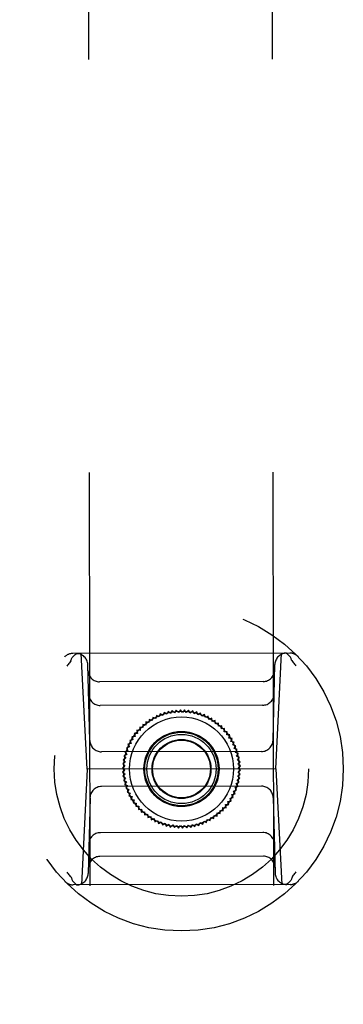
# Model space of a CAD drawing. Header units: inches. Extents: x 0 to 256, y 0 to 165.
# Tile 21 of 88: x 86.29 to 87.4, y 56.16 to 59.51. Entities that reach past the tile are written whole.
import ezdxf

# ---------------------------------------------------------------- set-up
doc = ezdxf.new("R2010")
doc.units = ezdxf.units.IN
doc.header["$LTSCALE"] = 14.05744
doc.header["$MEASUREMENT"] = 0
doc.linetypes.add('HIDDEN', pattern=[0.2, 0.1, -0.1])
doc.layers.add('02___PRT_ALL_AXES', color=7, linetype='CONTINUOUS')
doc.layers.add('DEFAULT_2', color=8, linetype='HIDDEN')

msp = doc.modelspace()

# ---------------------------------------------------------------- linework, layer by layer
at = {"layer": '02___PRT_ALL_AXES', "color": 8, "linetype": 'HIDDEN'}
for p, q in [((86.4914, 83.2723), (86.5381, 53.7724)), ((87.1164, 83.2733), (87.1631, 53.7733))]:
    msp.add_line(p, q, dxfattribs=at)
at = {"layer": 'DEFAULT_2', "color": 8, "linetype": 'HIDDEN'}
for p, q in [((87.2142, 57.3546), (86.4756, 57.3535)), ((86.5247, 56.9598), (86.5034, 57.3535)), ((87.1664, 56.9609), (87.1864, 57.3546)), ((86.5335, 57.0573), (86.5264, 57.3152)), ((87.1572, 57.0582), (87.1636, 57.3162)), ((87.1238, 57.258), (86.5664, 57.2572)), ((87.1218, 57.1773), (86.5686, 57.1764)), ((86.8138, 57.1589), (86.8084, 57.1496)), ((86.8217, 57.1517), (86.8138, 57.1589)), ((86.8277, 57.1607), (86.8217, 57.1517)), ((86.8351, 57.1529), (86.8277, 57.1607)), ((86.8417, 57.1614), (86.8351, 57.1529)), ((86.8486, 57.1531), (86.8417, 57.1614)), ((86.8557, 57.1612), (86.8486, 57.1531)), ((86.862, 57.1525), (86.8557, 57.1612)), ((86.8697, 57.16), (86.862, 57.1525)), ((86.8754, 57.1508), (86.8697, 57.16)), ((86.8836, 57.1578), (86.8754, 57.1508)), ((86.8886, 57.1483), (86.8836, 57.1578)), ((86.7357, 57.1288), (86.7347, 57.1181)), ((86.746, 57.1255), (86.7357, 57.1288)), ((86.7478, 57.1361), (86.746, 57.1255)), ((86.7577, 57.132), (86.7478, 57.1361)), ((86.7603, 57.1425), (86.7577, 57.132)), ((86.7699, 57.1377), (86.7603, 57.1425)), ((86.7732, 57.148), (86.7699, 57.1377)), ((86.7825, 57.1426), (86.7732, 57.148)), ((86.7864, 57.1526), (86.7825, 57.1426)), ((86.7953, 57.1465), (86.7864, 57.1526)), ((86.8, 57.1562), (86.7953, 57.1465)), ((86.8084, 57.1496), (86.8, 57.1562)), ((86.8973, 57.1547), (86.8886, 57.1483)), ((86.9016, 57.1448), (86.8973, 57.1547)), ((86.9107, 57.1506), (86.9016, 57.1448)), ((86.9144, 57.1405), (86.9107, 57.1506)), ((86.9238, 57.1456), (86.9144, 57.1405)), ((86.9268, 57.1352), (86.9238, 57.1456)), ((86.9366, 57.1397), (86.9268, 57.1352)), ((86.9388, 57.1291), (86.9366, 57.1397)), ((86.9488, 57.1329), (86.9388, 57.1291)), ((86.9503, 57.1222), (86.9488, 57.1329)), ((86.9606, 57.1253), (86.9503, 57.1222)), ((86.9613, 57.1145), (86.9606, 57.1253)), ((86.7043, 57.0916), (86.6936, 57.0921)), ((86.6936, 57.0921), (86.6955, 57.0815)), ((86.7138, 57.1012), (86.7031, 57.1023)), ((86.7031, 57.1023), (86.7043, 57.0916)), ((86.724, 57.11), (86.7134, 57.1119)), ((86.7134, 57.1119), (86.7138, 57.1012)), ((86.7243, 57.1208), (86.724, 57.11)), ((86.7347, 57.1181), (86.7243, 57.1208)), ((86.9718, 57.1168), (86.9613, 57.1145)), ((86.9718, 57.1061), (86.9718, 57.1168)), ((86.9825, 57.1077), (86.9718, 57.1061)), ((86.9817, 57.0969), (86.9825, 57.1077)), ((86.9924, 57.0977), (86.9817, 57.0969)), ((86.9909, 57.0871), (86.9924, 57.0977)), ((86.6801, 57.0594), (86.6695, 57.0576)), ((86.6695, 57.0576), (86.6736, 57.0476)), ((86.6874, 57.0707), (86.6767, 57.0696)), ((86.6767, 57.0696), (86.6801, 57.0594)), ((86.6955, 57.0815), (86.6847, 57.0811)), ((86.6847, 57.0811), (86.6874, 57.0707)), ((87.0016, 57.0871), (86.9909, 57.0871)), ((86.9994, 57.0766), (87.0016, 57.0871)), ((87.0101, 57.076), (86.9994, 57.0766)), ((87.0071, 57.0656), (87.0101, 57.076)), ((87.0178, 57.0642), (87.0071, 57.0656)), ((87.014, 57.0541), (87.0178, 57.0642)), ((86.6631, 57.0228), (86.6531, 57.0188)), ((86.6679, 57.0354), (86.6577, 57.0321)), ((86.6577, 57.0321), (86.6631, 57.0228)), ((86.6736, 57.0476), (86.6631, 57.0451)), ((86.6631, 57.0451), (86.6679, 57.0354)), ((87.0246, 57.0519), (87.014, 57.0541)), ((87.0202, 57.0421), (87.0246, 57.0519)), ((87.0305, 57.0392), (87.0202, 57.0421)), ((87.0254, 57.0297), (87.0305, 57.0392)), ((87.0356, 57.0261), (87.0254, 57.0297)), ((87.0298, 57.017), (87.0356, 57.0261)), ((87.1179, 57.0198), (86.573, 57.019)), ((86.6562, 56.9968), (86.6469, 56.9915)), ((86.6469, 56.9915), (86.6541, 56.9835)), ((86.6592, 57.01), (86.6495, 57.0053)), ((86.6495, 57.0053), (86.6562, 56.9968)), ((86.6531, 57.0188), (86.6592, 57.01)), ((87.0397, 57.0127), (87.0298, 57.017)), ((87.0334, 57.004), (87.0397, 57.0127)), ((87.0429, 56.999), (87.0334, 57.004)), ((87.0359, 56.9908), (87.0429, 56.999)), ((87.0451, 56.9852), (87.0359, 56.9908)), ((86.5247, 56.9598), (86.5047, 56.5661)), ((87.1664, 56.9609), (86.5247, 56.9598)), ((86.653, 56.9701), (86.6445, 56.9635)), ((86.6445, 56.9635), (86.6528, 56.9567)), ((86.6528, 56.9567), (86.6447, 56.9495)), ((86.6541, 56.9835), (86.6452, 56.9776)), ((86.6452, 56.9776), (86.653, 56.9701)), ((87.0376, 56.9775), (87.0451, 56.9852)), ((87.0464, 56.9712), (87.0376, 56.9775)), ((87.0381, 56.9506), (87.0466, 56.9572)), ((87.0383, 56.964), (87.0464, 56.9712)), ((87.0466, 56.9572), (87.0383, 56.964)), ((87.1664, 56.9609), (87.1877, 56.5672)), ((86.6447, 56.9495), (86.6535, 56.9432)), ((86.6535, 56.9432), (86.646, 56.9355)), ((86.646, 56.9355), (86.6551, 56.9299)), ((86.6551, 56.9299), (86.6482, 56.9217)), ((87.0349, 56.9239), (87.0442, 56.9292)), ((87.0416, 56.9154), (87.0349, 56.9239)), ((87.037, 56.9372), (87.0459, 56.9431)), ((87.0442, 56.9292), (87.037, 56.9372)), ((87.0459, 56.9431), (87.0381, 56.9506)), ((87.1181, 56.9017), (86.5732, 56.9009)), ((86.6482, 56.9217), (86.6577, 56.9167)), ((86.6577, 56.9167), (86.6514, 56.908)), ((86.6514, 56.908), (86.6612, 56.9037)), ((86.6612, 56.9037), (86.6555, 56.8946)), ((86.6555, 56.8946), (86.6656, 56.891)), ((86.6656, 56.891), (86.6605, 56.8815)), ((87.028, 56.8979), (87.038, 56.9019)), ((87.0334, 56.8886), (87.028, 56.8979)), ((87.0319, 56.9107), (87.0416, 56.9154)), ((87.038, 56.9019), (87.0319, 56.9107)), ((86.5339, 56.8625), (86.5275, 56.6045)), ((86.6605, 56.8815), (86.6709, 56.8786)), ((86.6709, 56.8786), (86.6665, 56.8688)), ((86.6665, 56.8688), (86.677, 56.8666)), ((86.677, 56.8666), (86.6733, 56.8565)), ((86.6733, 56.8565), (86.684, 56.8551)), ((87.011, 56.8613), (87.0216, 56.8631)), ((87.0144, 56.8511), (87.011, 56.8613)), ((87.0175, 56.8731), (87.0279, 56.8756)), ((87.0216, 56.8631), (87.0175, 56.8731)), ((87.0232, 56.8853), (87.0334, 56.8886)), ((87.0279, 56.8756), (87.0232, 56.8853)), ((87.1575, 56.8634), (87.1647, 56.6055)), ((86.684, 56.8551), (86.681, 56.8447)), ((86.681, 56.8447), (86.6917, 56.8441)), ((86.6917, 56.8441), (86.6895, 56.8336)), ((86.6895, 56.8336), (86.7002, 56.8336)), ((86.7002, 56.8336), (86.6987, 56.823)), ((86.6987, 56.823), (86.7094, 56.8238)), ((86.7094, 56.8238), (86.7086, 56.813)), ((86.9868, 56.8291), (86.9975, 56.8286)), ((86.988, 56.8184), (86.9868, 56.8291)), ((86.9956, 56.8392), (87.0063, 56.8396)), ((86.9975, 56.8286), (86.9956, 56.8392)), ((87.0037, 56.85), (87.0144, 56.8511)), ((87.0063, 56.8396), (87.0037, 56.85)), ((86.7086, 56.813), (86.7192, 56.8146)), ((86.7192, 56.8146), (86.7193, 56.8039)), ((86.7193, 56.8039), (86.7297, 56.8062)), ((86.7297, 56.8062), (86.7304, 56.7954)), ((86.7304, 56.7954), (86.7408, 56.7985)), ((86.7408, 56.7985), (86.7422, 56.7878)), ((86.7422, 56.7878), (86.7523, 56.7916)), ((86.7523, 56.7916), (86.7545, 56.781)), ((86.9308, 56.7782), (86.9334, 56.7887)), ((86.9334, 56.7887), (86.9433, 56.7846)), ((86.9433, 56.7846), (86.9451, 56.7952)), ((86.9451, 56.7952), (86.9553, 56.7919)), ((86.9553, 56.7919), (86.9564, 56.8026)), ((86.9564, 56.8026), (86.9668, 56.7999)), ((86.9668, 56.7999), (86.9671, 56.8107)), ((86.9671, 56.8107), (86.9777, 56.8088)), ((86.9773, 56.8195), (86.988, 56.8184)), ((86.9777, 56.8088), (86.9773, 56.8195)), ((86.7545, 56.781), (86.7643, 56.7855)), ((86.7643, 56.7855), (86.7673, 56.7751)), ((86.7673, 56.7751), (86.7767, 56.7802)), ((86.7767, 56.7802), (86.7804, 56.7701)), ((86.7804, 56.7701), (86.7895, 56.7759)), ((86.7895, 56.7759), (86.7938, 56.766)), ((86.7938, 56.766), (86.8025, 56.7724)), ((86.8025, 56.7724), (86.8075, 56.7629)), ((86.8075, 56.7629), (86.8157, 56.7699)), ((86.8157, 56.7699), (86.8213, 56.7607)), ((86.8213, 56.7607), (86.829, 56.7682)), ((86.829, 56.7682), (86.8353, 56.7595)), ((86.8353, 56.7595), (86.8425, 56.7676)), ((86.8425, 56.7676), (86.8494, 56.7593)), ((86.8494, 56.7593), (86.8559, 56.7678)), ((86.8559, 56.7678), (86.8634, 56.76)), ((86.8634, 56.76), (86.8693, 56.769)), ((86.8693, 56.769), (86.8773, 56.7618)), ((86.8773, 56.7618), (86.8826, 56.7711)), ((86.8826, 56.7711), (86.8911, 56.7645)), ((86.8911, 56.7645), (86.8957, 56.7742)), ((86.8957, 56.7742), (86.9046, 56.7681)), ((86.9046, 56.7681), (86.9086, 56.7781)), ((86.9086, 56.7781), (86.9179, 56.7727)), ((86.9179, 56.7727), (86.9212, 56.783)), ((86.9212, 56.783), (86.9308, 56.7782)), ((87.1225, 56.7443), (86.5693, 56.7434)), ((87.1247, 56.6635), (86.5673, 56.6627)), ((87.2155, 56.5672), (86.4768, 56.5661))]:
    msp.add_line(p, q, dxfattribs=at)
for points in [[(86.4683, 57.3278), (86.4661, 57.3249), (86.464, 57.322), (86.4618, 57.3191), (86.4597, 57.3162), (86.4576, 57.3132), (86.4555, 57.3102)], [(86.4683, 57.3278), (86.4685, 57.3281), (86.4687, 57.3285), (86.4689, 57.3288), (86.4691, 57.3292), (86.4692, 57.3295), (86.4693, 57.3299)], [(86.4693, 57.3299), (86.4712, 57.3349), (86.4735, 57.3395), (86.4763, 57.3436), (86.4795, 57.347), (86.483, 57.3498), (86.4867, 57.3518), (86.4907, 57.3531), (86.4946, 57.3535)], [(87.2206, 57.3311), (87.2187, 57.3361), (87.2163, 57.3407), (87.2135, 57.3448), (87.2103, 57.3482), (87.2068, 57.351), (87.2031, 57.353), (87.1992, 57.3542), (87.1952, 57.3546)], [(87.2216, 57.329), (87.2214, 57.3293), (87.2212, 57.3297), (87.221, 57.33), (87.2208, 57.3304), (87.2207, 57.3307), (87.2206, 57.3311)], [(87.2216, 57.329), (87.2238, 57.3261), (87.226, 57.3232), (87.2281, 57.3203), (87.2302, 57.3174), (87.2323, 57.3144), (87.2344, 57.3114)], [(86.4695, 56.5917), (86.4673, 56.5946), (86.4651, 56.5975), (86.463, 56.6004), (86.4609, 56.6033), (86.4587, 56.6063), (86.4566, 56.6093)], [(86.4695, 56.5917), (86.4697, 56.5914), (86.4699, 56.591), (86.4701, 56.5907), (86.4702, 56.5903), (86.4704, 56.59), (86.4705, 56.5896)], [(86.4705, 56.5896), (86.4724, 56.5846), (86.4747, 56.58), (86.4776, 56.5759), (86.4807, 56.5725), (86.4842, 56.5697), (86.488, 56.5677), (86.4919, 56.5665), (86.4959, 56.5661)], [(87.2218, 56.5908), (87.2199, 56.5858), (87.2175, 56.5812), (87.2147, 56.5771), (87.2116, 56.5737), (87.2081, 56.5709), (87.2043, 56.5689), (87.2004, 56.5676), (87.1964, 56.5672)], [(87.2228, 56.5929), (87.2226, 56.5926), (87.2224, 56.5922), (87.2222, 56.5919), (87.222, 56.5915), (87.2219, 56.5912), (87.2218, 56.5908)], [(87.2228, 56.5929), (87.225, 56.5957), (87.2271, 56.5987), (87.2292, 56.6016), (87.2314, 56.6045), (87.2335, 56.6075), (87.2356, 56.6105)]]:
    msp.add_lwpolyline(points, dxfattribs=at)
for radius in [0.5512, 0.4331, 0.1969, 0.1772, 0.128, 0.125, 0.1179, 0.1004, 0.0984]:
    msp.add_circle((86.8455, 56.9603), radius, dxfattribs=at)
for centre, start, end in [((86.4757, 57.3141), 90.0907, 136.2777), ((86.487, 57.3141), 1.5907, 90.0907), ((87.2029, 57.3152), 90.0907, 178.5907), ((87.2143, 57.3153), 43.9038, 90.0907), ((86.5663, 57.2965), 181.5907, 270.0907), ((87.1237, 57.2974), 270.0907, 358.5907), ((86.5685, 57.2158), 181.5907, 270.0907), ((87.1217, 57.2167), 270.0907, 358.5907), ((86.5729, 57.0583), 181.5907, 270.0907), ((87.1179, 57.0592), 270.0907, 358.5907), ((86.5732, 56.8615), 90.0907, 178.5907), ((87.1182, 56.8624), 1.5907, 90.0907), ((86.5693, 56.704), 90.0907, 178.5907), ((87.1226, 56.7049), 1.5907, 90.0907), ((86.5674, 56.6233), 90.0907, 178.5907), ((87.1248, 56.6242), 1.5907, 90.0907), ((86.4882, 56.6055), 270.0907, 358.5907), ((87.2041, 56.6066), 181.5907, 270.0907), ((86.4768, 56.6054), 223.9038, 270.0907), ((87.2154, 56.6066), 270.0907, 316.2777)]:
    msp.add_arc(centre, 0.0394, start, end, dxfattribs=at)

doc.saveas('drawing.dxf')
